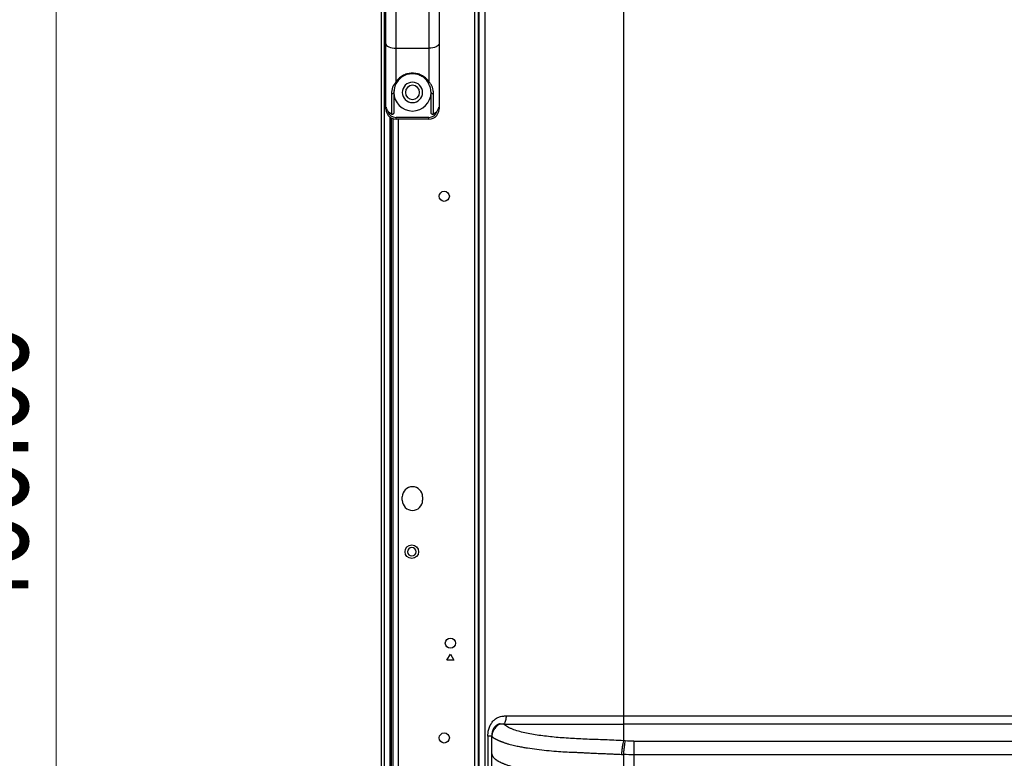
# Model space of a CAD drawing. Header units: millimetres. Extents: x 0 to 1118, y 0 to 864.
# Tile 74 of 256: x 660 to 709, y 432 to 469. Entities that reach past the tile are written whole.
import ezdxf

# ---------------------------------------------------------------- set-up
doc = ezdxf.new("R2010")
doc.units = ezdxf.units.MM
doc.styles.add('SLDTEXTSTYLE5', font='TXT', dxfattribs={"width": 0.75})
doc.dimstyles.new('SLDDIMSTYLE3', dxfattribs={"dimtxt": 4.7625, "dimasz": 3.556, "dimexe": 0, "dimexo": 0.0625, "dimgap": 1.190625, "dimtad": 1, "dimlfac": 6, "dimrnd": 1e-09, "dimzin": 4, "dimdsep": 46, "dimtxsty": 'SLDTEXTSTYLE5', "dimsah": 1, "dimcen": 0.09, "dimadec": 0, "dimazin": 1, "dimtfac": 1, "dimtofl": 0, "dimtmove": 0, "dimatfit": 3, "dimfxl": 1, "dimfrac": 2, "dimtolj": 1, "dimtzin": 12, "dimarcsym": 0})

# ---------------------------------------------------------------- blocks, each defined once
blk = doc.blocks.new('_D_13')
at = {"color": 7, "linetype": 'Continuous', "lineweight": 0}
for p, q in [((778.402, 479.528), (660.831, 479.528)), ((661.831, 479.528), (661.831, 412.861)), ((778.402, 412.861), (660.831, 412.861))]:
    blk.add_line(p, q, dxfattribs=at)
at = {"color": 7, "linetype": 'Continuous', "lineweight": 18}
for points in [[(661.831, 479.528), (661.45, 475.972), (662.212, 475.972)], [(661.831, 412.861), (662.212, 416.417), (661.45, 416.417)]]:
    blk.add_solid(points, dxfattribs=at)
at = {"color": 7, "linetype": 'Continuous', "lineweight": 18, "insert": (655.692, 438.982), "char_height": 4.7625, "attachment_point": 1, "rotation": 90, "style": 'SLDTEXTSTYLE5'}
blk.add_mtext('400.00', dxfattribs=at)

msp = doc.modelspace()

# ---------------------------------------------------------------- linework, layer by layer
at = {"color": 7, "linetype": 'Continuous', "lineweight": 25}
for p, q in [((677.8309, 513.636), (677.8309, 309.911)), ((677.9976, 309.911), (677.9976, 513.636)), ((689.7517, 505.9857), (689.7516, 434.361)), ((682.445, 319.897), (682.445, 503.3249)), ((682.6092, 503.1601), (682.6092, 430.611)), ((682.6499, 319.9578), (682.6499, 503.2641)), ((682.9446, 431.361), (682.9445, 503.4586)), ((678.0599, 467.46), (678.0599, 469.4781)), ((678.5599, 467.2358), (678.5599, 469.4781)), ((680.1766, 469.4781), (680.1766, 467.2358)), ((680.6766, 469.4781), (680.6766, 467.46)), ((678.0599, 464.2443), (678.0599, 467.46)), ((678.5599, 467.2358), (680.1766, 467.2358)), ((678.5599, 465.5907), (678.5599, 467.2358)), ((680.1766, 467.2358), (680.1766, 465.5907)), ((680.6766, 467.46), (680.6766, 464.2443)), ((679.3682, 465.9776), (679.3682, 466.0074)), ((678.3299, 465.0011), (678.3299, 463.9868)), ((678.4516, 465.061), (678.4516, 464.0631)), ((680.2849, 464.0631), (680.2849, 465.061)), ((680.4066, 463.9868), (680.4066, 465.0011)), ((678.5599, 463.7443), (678.5599, 463.8276)), ((680.1766, 463.8276), (678.5599, 463.8276)), ((680.1766, 463.7443), (680.1766, 463.8276)), ((678.3349, 358.5908), (678.3349, 463.7978)), ((678.4182, 358.6238), (678.4182, 463.7648)), ((680.1766, 463.7443), (678.5599, 463.7443)), ((678.8682, 444.9776), (678.8682, 445.1443)), ((679.8682, 445.1443), (679.8682, 444.9776)), ((681.0682, 437.111), (681.2349, 437.3996)), ((681.2349, 437.3996), (681.4016, 437.111)), ((681.4016, 437.111), (681.0682, 437.111)), ((689.7516, 434.361), (709.9287, 434.361)), ((689.7516, 433.961), (689.7515, 433.1358)), ((693.8682, 433.961), (689.7516, 433.961)), ((709.9287, 433.961), (693.8682, 433.961)), ((683.082, 433.3714), (683.082, 431.361)), ((683.2718, 432.498), (683.2718, 433.3714)), ((690.2697, 433.111), (690.2697, 432.4443)), ((690.2697, 433.111), (693.8682, 433.111)), ((693.8682, 433.111), (786.2853, 433.111)), ((683.2718, 430.611), (683.2718, 432.498)), ((689.7516, 432.4621), (689.7516, 431.3821)), ((690.2697, 432.4443), (690.2697, 431.361)), ((693.8682, 432.4443), (690.2697, 432.4443)), ((786.2853, 432.4443), (693.8682, 432.4443))]:
    msp.add_line(p, q, dxfattribs=at)
at = {"color": 8, "linetype": 'Continuous', "lineweight": 25}
for p, q in [((678.2516, 463.8507), (678.2516, 358.5379)), ((678.6682, 463.7443), (678.6682, 358.6443))]:
    msp.add_line(p, q, dxfattribs=at)
at = {"color": 7, "linetype": 'Continuous', "lineweight": 25, "flags": 128}
for points in [[(678.0599, 467.46), (678.0695, 467.4162), (678.098, 467.3742), (678.1442, 467.3354), (678.2063, 467.3014), (678.2821, 467.2735), (678.3686, 467.2528), (678.4624, 467.2401), (678.5599, 467.2358)], [(680.6766, 467.46), (680.667, 467.4162), (680.6385, 467.3742), (680.5923, 467.3354), (680.5301, 467.3014), (680.4543, 467.2735), (680.3679, 467.2528), (680.2741, 467.2401), (680.1766, 467.2358)], [(678.5069, 465.3747), (678.4828, 465.2982), (678.4516, 465.061)], [(678.6865, 465.6737), (678.5744, 465.5193), (678.5361, 465.4454)]]:
    msp.add_lwpolyline(points, dxfattribs=at)
at = {"color": 7, "linetype": 'Continuous', "lineweight": 25}
for centre, radius in [((680.9349, 459.9443), 0.25), ((679.3349, 442.4443), 0.3333), ((681.2349, 437.9443), 0.25), ((680.9349, 433.2776), 0.25)]:
    msp.add_circle(centre, radius, dxfattribs=at)
for centre, radius, start, end in [((679.3682, 465.061), 0.5, 90, 270), ((679.3682, 465.061), 0.35, 90, 270), ((679.3682, 465.061), 0.5, 270, 90), ((679.3682, 465.061), 0.35, 270, 90), ((678.369, 465.0753), 0.0838, 242.21566, 350.14848), ((679.3682, 465.061), 0.9167, 180, 270), ((679.3682, 465.061), 0.9167, 270, 0), ((680.3675, 465.0753), 0.0838, 189.85054, 297.78444), ((678.5599, 464.2443), 0.5, 169.82786, 270), ((680.1766, 464.2443), 0.5, 270, 10.17214), ((678.5599, 464.2443), 0.4167, 194.47732, 270), ((680.1766, 464.2443), 0.4167, 270, 345.52268), ((679.3682, 445.1443), 0.5, 0, 180), ((679.3682, 444.9776), 0.5, 180, 0), ((679.3349, 442.4443), 0.2083, 90, 270), ((679.3349, 442.4443), 0.2083, 270, 90)]:
    msp.add_arc(centre, radius, start, end, dxfattribs=at)
for points, knots in [([(679.3682, 466.0074), (679.2941, 466.0025), (679.1409, 465.9923), (678.92, 465.9094), (678.7113, 465.7747), (678.6129, 465.6551), (678.5599, 465.5907)], [0, 0, 0, 0, 0.2138082, 0.4419622, 0.6995038, 1, 1, 1, 1]), ([(679.3682, 465.9776), (679.2951, 465.9725), (679.1459, 465.9619), (678.9392, 465.8798), (678.7564, 465.7572), (678.6717, 465.6545), (678.6273, 465.6006)], [0, 0, 0, 0, 0.2274538, 0.4640409, 0.7190639, 1, 1, 1, 1]), ([(680.1766, 465.5907), (680.1238, 465.6548), (680.0258, 465.774), (679.8178, 465.9087), (679.5967, 465.9922), (679.4427, 466.0025), (679.3682, 466.0074)], [0, 0, 0, 0, 0.2992212, 0.5557558, 0.7852705, 1, 1, 1, 1]), ([(680.1092, 465.6006), (680.0648, 465.6545), (679.98, 465.7572), (679.7972, 465.8798), (679.5905, 465.9619), (679.4413, 465.9725), (679.3682, 465.9776)], [0, 0, 0, 0, 0.2809547, 0.5359849, 0.772566, 1, 1, 1, 1]), ([(678.5599, 465.5907), (678.4952, 465.5001), (678.3535, 465.3015), (678.3382, 465.1069), (678.3299, 465.0011)], [0, 0, 0, 0, 0.4563513, 1, 1, 1, 1]), ([(678.6273, 465.6006), (678.5779, 465.5171), (678.4679, 465.3313), (678.4574, 465.157), (678.4516, 465.061)], [0, 0, 0, 0, 0.4493814, 1, 1, 1, 1]), ([(678.6273, 465.6006), (678.6243, 465.5974), (678.6179, 465.5905), (678.6025, 465.585), (678.5826, 465.584), (678.5675, 465.5884), (678.5599, 465.5907)], [0, 0, 0, 0, 0.220326, 0.4654258, 0.7288256, 1, 1, 1, 1]), ([(680.1092, 465.6006), (680.1126, 465.597), (680.1195, 465.5897), (680.136, 465.5847), (680.1556, 465.5844), (680.1697, 465.5886), (680.1766, 465.5907)], [0, 0, 0, 0, 0.2448499, 0.5000033, 0.7551549, 1, 1, 1, 1]), ([(680.2849, 465.061), (680.2793, 465.1547), (680.269, 465.3291), (680.1597, 465.5147), (680.1092, 465.6006)], [0, 0, 0, 0, 0.53745504, 1, 1, 1, 1]), ([(680.4066, 465.0011), (680.4032, 465.0591), (680.3973, 465.1638), (680.3517, 465.3095), (680.2883, 465.4463), (680.215, 465.541), (680.1766, 465.5907)], [0, 0, 0, 0, 0.2937182, 0.5300762, 0.7535274, 1, 1, 1, 1]), ([(678.0678, 464.3326), (678.0679, 464.3327), (678.0682, 464.3328), (678.0698, 464.3271), (678.0752, 464.3068), (678.0888, 464.2639), (678.1152, 464.2036), (678.1419, 464.1625), (678.1565, 464.1401)], [0, 0, 0, 0, 0.040368, 0.0835864, 0.1776677, 0.4032738, 0.6737024, 1, 1, 1, 1]), ([(680.58, 464.1401), (680.5947, 464.1627), (680.6215, 464.2039), (680.6478, 464.2643), (680.6614, 464.307), (680.6666, 464.3272), (680.6683, 464.3328), (680.6686, 464.3327), (680.6687, 464.3326)], [0, 0, 0, 0, 0.3280137, 0.5994411, 0.8226026, 0.9173653, 0.9600405, 1, 1, 1, 1]), ([(678.3299, 463.9868), (678.2965, 464.0073), (678.2298, 464.0483), (678.1809, 464.1095), (678.1565, 464.1401)], [0, 0, 0, 0, 0.5000834, 1, 1, 1, 1]), ([(678.4516, 464.0631), (678.4511, 464.0558), (678.45, 464.0411), (678.4414, 464.0205), (678.4287, 464.0026), (678.4121, 463.9887), (678.3923, 463.9799), (678.3712, 463.9766), (678.3494, 463.978), (678.3365, 463.9839), (678.3299, 463.9868)], [0, 0, 0, 0, 0.12752407, 0.25465472, 0.38217936, 0.50641, 0.62657248, 0.75460909, 0.87579421, 1, 1, 1, 1]), ([(680.4066, 463.9868), (680.4002, 463.984), (680.3874, 463.9783), (680.3663, 463.9765), (680.3455, 463.9795), (680.326, 463.9879), (680.3088, 464.0015), (680.2956, 464.0195), (680.2864, 464.0405), (680.2854, 464.0555), (680.2849, 464.0631)], [0, 0, 0, 0, 0.1206514, 0.2416761, 0.3621501, 0.4835197, 0.6073822, 0.7396844, 0.8683213, 1, 1, 1, 1]), ([(680.58, 464.1401), (680.5556, 464.1095), (680.5067, 464.0483), (680.4399, 464.0073), (680.4066, 463.9868)], [0, 0, 0, 0, 0.4999166, 1, 1, 1, 1]), ([(683.0821, 433.3714), (683.0823, 433.3845), (683.0825, 433.4108), (683.0843, 433.4501), (683.0872, 433.4893), (683.0912, 433.5282), (683.0965, 433.567), (683.1068, 433.6292), (683.1258, 433.7131), (683.1685, 433.8433), (683.2408, 433.9894), (683.3449, 434.1218), (683.4559, 434.2187), (683.5588, 434.2788), (683.6615, 434.3183), (683.7503, 434.3406), (683.8321, 434.3535), (683.9046, 434.3602), (683.9537, 434.3607), (683.9785, 434.3609)], [0, 0, 0, 0, 0.0238885, 0.0476943, 0.071451, 0.0951922, 0.1189517, 0.1427632, 0.2104229, 0.2770301, 0.3976924, 0.5193484, 0.6091425, 0.6989302, 0.7690586, 0.8438605, 0.8950973, 0.9470866, 1, 1, 1, 1]), ([(683.9785, 434.3609), (683.9785, 434.3237), (683.9763, 434.2854), (683.967, 434.2098), (683.9599, 434.1725), (683.9414, 434.1021), (683.9299, 434.0691), (683.9036, 434.0096), (683.8888, 433.9833), (683.873, 433.9609)], [0, 0, 0, 0, 0.25, 0.25, 0.5, 0.5, 0.75, 0.75, 1, 1, 1, 1]), ([(683.9785, 434.361), (684.1849, 434.361), (684.3957, 434.361), (684.8244, 434.361), (685.0422, 434.361), (685.7059, 434.361), (686.1612, 434.361), (686.8652, 434.361), (687.1035, 434.361), (687.589, 434.361), (687.836, 434.361), (688.2161, 434.361), (688.3444, 434.361), (688.6051, 434.361), (688.7373, 434.361), (689.0085, 434.361), (689.1474, 434.361), (689.3642, 434.361), (689.4379, 434.361), (689.5895, 434.361), (689.6676, 434.361), (689.7516, 434.361)], [0, 0, 0, 0, 0.125, 0.125, 0.25, 0.25, 0.5, 0.5, 0.625, 0.625, 0.75, 0.75, 0.8125, 0.8125, 0.875, 0.875, 0.9375, 0.9375, 0.96875, 0.96875, 1, 1, 1, 1]), ([(689.7516, 434.361), (689.7516, 434.2837), (689.7516, 434.2065), (689.7516, 434.0683), (689.7516, 434.0074), (689.7516, 433.961)], [0, 0, 0, 0, 0.5, 0.5, 1, 1, 1, 1]), ([(683.6825, 433.9706), (683.6251, 433.9382), (683.5704, 433.8991), (683.472, 433.81), (683.4283, 433.76), (683.3564, 433.6536), (683.3281, 433.5972), (683.288, 433.4837), (683.2762, 433.4265), (683.2718, 433.3714)], [0, 0, 0, 0, 0.25, 0.25, 0.5, 0.5, 0.75, 0.75, 1, 1, 1, 1]), ([(683.6825, 433.9706), (683.6741, 433.9692), (683.6569, 433.9664), (683.6309, 433.9601), (683.6044, 433.9519), (683.5774, 433.9415), (683.5501, 433.9287), (683.5078, 433.9049), (683.4524, 433.8631), (683.391, 433.7935), (683.3391, 433.7063), (683.3071, 433.6229), (683.2886, 433.5499), (683.2786, 433.4927), (683.2724, 433.4328), (683.272, 433.3921), (683.2718, 433.3714)], [0, 0, 0, 0, 0.0377726, 0.0765807, 0.1165141, 0.1576575, 0.2000993, 0.2439331, 0.3594969, 0.4794079, 0.5977058, 0.727812, 0.7925317, 0.8593175, 0.928398, 1, 1, 1, 1]), ([(683.6825, 433.9706), (683.6882, 433.9712), (683.7041, 433.9731), (683.7351, 433.9747), (683.7677, 433.974), (683.7988, 433.9715), (683.8244, 433.9686), (683.8497, 433.965), (683.8661, 433.9621), (683.873, 433.9609)], [0, 0, 0, 0, 0.0877103, 0.2463738, 0.4817141, 0.5971306, 0.736538, 0.8889121, 1, 1, 1, 1]), ([(683.873, 433.9609), (684.0983, 433.9609), (684.3273, 433.9609), (684.7908, 433.9609), (685.0253, 433.9609), (685.4987, 433.9609), (685.7376, 433.961), (686.2195, 433.9609), (686.4627, 433.9609), (686.9525, 433.9609), (687.1996, 433.9608), (687.6977, 433.961), (687.9487, 433.9609), (688.4558, 433.9609), (688.7117, 433.961), (689.0994, 433.9609), (689.2294, 433.9608), (689.4253, 433.9608), (689.4908, 433.9609), (689.6215, 433.961), (689.687, 433.9611), (689.7516, 433.961)], [0, 0, 0, 0, 0.125, 0.125, 0.25, 0.25, 0.375, 0.375, 0.5, 0.5, 0.625, 0.625, 0.75, 0.75, 0.875, 0.875, 0.9375, 0.9375, 0.96875, 0.96875, 1, 1, 1, 1]), ([(689.7515, 433.1357), (689.5942, 433.1475), (689.4394, 433.1564), (689.1349, 433.1707), (688.9855, 433.1762), (688.5434, 433.1914), (688.2556, 433.2004), (687.6914, 433.2232), (687.4143, 433.2367), (686.8721, 433.2704), (686.6068, 433.2909), (686.0895, 433.3406), (685.8379, 433.3699), (685.3523, 433.4404), (685.1184, 433.4814), (684.7885, 433.5551), (684.682, 433.5818), (684.4786, 433.6401), (684.3817, 433.6719), (684.2467, 433.7244), (684.2035, 433.7427), (684.1211, 433.7813), (684.0819, 433.8015), (684.0099, 433.8435), (683.9772, 433.8655), (683.9333, 433.9003), (683.9196, 433.9123), (683.8944, 433.9364), (683.8831, 433.9485), (683.873, 433.9609)], [0, 0, 0, 0, 0.0625, 0.0625, 0.125, 0.125, 0.25, 0.25, 0.375, 0.375, 0.5, 0.5, 0.625, 0.625, 0.75, 0.75, 0.8125, 0.8125, 0.875, 0.875, 0.90625, 0.90625, 0.9375, 0.9375, 0.96875, 0.96875, 0.984375, 0.984375, 1, 1, 1, 1]), ([(683.2718, 433.3714), (683.263, 433.3714), (683.2416, 433.3714), (683.1767, 433.3714), (683.1332, 433.3714), (683.082, 433.3714)], [0, 0, 0, 0, 0.5, 0.5, 1, 1, 1, 1]), ([(683.2718, 433.3714), (683.2741, 433.3676), (683.2788, 433.3599), (683.2881, 433.3474), (683.2995, 433.3342), (683.3131, 433.3205), (683.3289, 433.3067), (683.3466, 433.2928), (683.3664, 433.2784), (683.3884, 433.2637), (683.4124, 433.2488), (683.4386, 433.2337), (683.4668, 433.2182), (683.4973, 433.2025), (683.53, 433.1865), (683.565, 433.1702), (683.6021, 433.1539), (683.6412, 433.1374), (683.6823, 433.1209), (683.7255, 433.1041), (683.7707, 433.0871), (683.8181, 433.0698), (683.8677, 433.0523), (683.9195, 433.0347), (684.0011, 433.0075), (684.1118, 432.9737), (684.2507, 432.9366), (684.3842, 432.9047), (684.5111, 432.8771), (684.631, 432.8531), (684.7432, 432.8322), (684.8473, 432.8139), (684.9427, 432.798), (685.1529, 432.764), (685.4889, 432.7165), (685.9655, 432.6633), (686.4282, 432.6213), (686.8731, 432.5902), (687.1846, 432.5785), (687.394, 432.5709), (687.5089, 432.5654), (687.654, 432.5584), (687.8297, 432.5498), (688.0366, 432.5399), (688.292, 432.528), (688.5742, 432.5158), (688.8609, 432.5041), (689.1114, 432.4936), (689.3251, 432.4841), (689.5012, 432.4757), (689.6064, 432.4711), (689.6525, 432.4692)], [0, 0, 0, 0, 0.00593568, 0.01219487, 0.01874195, 0.02551832, 0.0324247, 0.03946569, 0.04670431, 0.05417469, 0.06182542, 0.06963987, 0.07765464, 0.08589565, 0.09436662, 0.10304184, 0.11190389, 0.12093508, 0.13011161, 0.13946899, 0.14905327, 0.15886356, 0.16889398, 0.1791375, 0.18958624, 0.21633394, 0.24127147, 0.26444459, 0.28595679, 0.3058361, 0.32411449, 0.34081524, 0.35595155, 0.36953954, 0.43976678, 0.50965141, 0.57933364, 0.63727818, 0.69495297, 0.70644416, 0.72186557, 0.74122462, 0.76453948, 0.79182331, 0.8230585, 0.86469989, 0.90150092, 0.93340088, 0.96042492, 0.9826314, 1, 1, 1, 1]), ([(689.7515, 433.1358), (689.7423, 433.0988), (689.7328, 433.055), (689.714, 432.9561), (689.7048, 432.901), (689.6873, 432.7836), (689.6792, 432.7214), (689.6645, 432.5952), (689.658, 432.5314), (689.6525, 432.4692)], [0, 0, 0, 0, 0.25, 0.25, 0.5, 0.5, 0.75, 0.75, 1, 1, 1, 1]), ([(689.8374, 433.1287), (689.83, 433.1293), (689.8153, 433.1303), (689.7935, 433.1326), (689.7723, 433.1347), (689.7583, 433.1355), (689.7515, 433.1358)], [0, 0, 0, 0, 0.2564386, 0.5128628, 0.765727, 1, 1, 1, 1]), ([(689.8374, 433.1287), (689.8294, 433.0916), (689.8212, 433.0478), (689.8049, 432.9489), (689.7969, 432.8938), (689.7818, 432.7764), (689.7747, 432.7142), (689.762, 432.5881), (689.7563, 432.5242), (689.7516, 432.4621)], [0, 0, 0, 0, 0.25, 0.25, 0.5, 0.5, 0.75, 0.75, 1, 1, 1, 1]), ([(683.2718, 432.498), (683.2729, 432.4921), (683.2751, 432.48), (683.2792, 432.4626), (683.2842, 432.4451), (683.2902, 432.4275), (683.2973, 432.4098), (683.3057, 432.3921), (683.3154, 432.3742), (683.3265, 432.3563), (683.3391, 432.3383), (683.3533, 432.3203), (683.369, 432.3021), (683.3864, 432.2839), (683.4055, 432.2656), (683.4264, 432.2472), (683.4491, 432.2288), (683.4737, 432.2103), (683.5003, 432.1917), (683.5288, 432.173), (683.5594, 432.1542), (683.5921, 432.1354), (683.6269, 432.1165), (683.6638, 432.0975), (683.7029, 432.0784), (683.7442, 432.0593), (683.7876, 432.0401), (683.8333, 432.0208), (683.8813, 432.0014), (683.9643, 431.9693), (684.089, 431.9258), (684.2636, 431.874), (684.4572, 431.8245), (684.6704, 431.7773), (684.9541, 431.723), (685.3113, 431.665), (685.744, 431.6073), (686.195, 431.5599), (686.5631, 431.529), (686.8755, 431.5108), (687.1652, 431.4965), (687.5767, 431.4775), (687.9326, 431.4626), (688.191, 431.452), (688.3083, 431.447), (688.4333, 431.4415), (688.5662, 431.4356), (688.7073, 431.4293), (688.8569, 431.4225), (689.0157, 431.4152), (689.1841, 431.4076), (689.3629, 431.3994), (689.553, 431.3909), (689.6841, 431.3851), (689.7516, 431.3821)], [0, 0, 0, 0, 0.0034744, 0.0071944, 0.0111578, 0.0153612, 0.0198007, 0.0244724, 0.0293733, 0.0345016, 0.0398569, 0.0454397, 0.051248, 0.0572805, 0.0635365, 0.0700166, 0.0767221, 0.0836538, 0.0908117, 0.0981962, 0.1058086, 0.1136507, 0.1217246, 0.130033, 0.1385788, 0.1473646, 0.1563919, 0.1656627, 0.1751789, 0.1849427, 0.2140073, 0.2449162, 0.2777351, 0.3125285, 0.3493618, 0.4121189, 0.4753235, 0.5391257, 0.603687, 0.627458, 0.6661174, 0.7201613, 0.79046, 0.8045526, 0.819533, 0.8354227, 0.8522467, 0.8700335, 0.8888205, 0.9086565, 0.9296001, 0.9517259, 0.9751453, 1, 1, 1, 1])]:
    msp.add_open_spline(points, degree=3, knots=knots, dxfattribs=at)
for points in [[(690.2697, 433.111), (690.1272, 433.111), (689.9826, 433.1175), (689.8374, 433.1287)], [(689.6525, 432.4692), (689.6854, 432.4666), (689.7185, 432.4643), (689.7516, 432.4621)], [(690.2697, 432.4443), (690.1029, 432.4442), (689.9297, 432.4502), (689.7516, 432.4621)]]:
    msp.add_open_spline(points, degree=3, dxfattribs=at)

# ---------------------------------------------------------------- dimensions: what is measured, and where the dimension line sits
at = {"color": 7, "linetype": 'Continuous', "lineweight": 18}
dim = msp.add_linear_dim(base=(661.8309, 412.861), p1=(779.4016, 479.5276), p2=(779.4016, 412.861), angle=90, dimstyle='SLDDIMSTYLE3', dxfattribs=at)
dim.commit()
dim.dimension.update_dxf_attribs({"geometry": '_D_13', "text_midpoint": (661.8309, 448.6568), "dimtype": 160})

doc.saveas('drawing.dxf')
